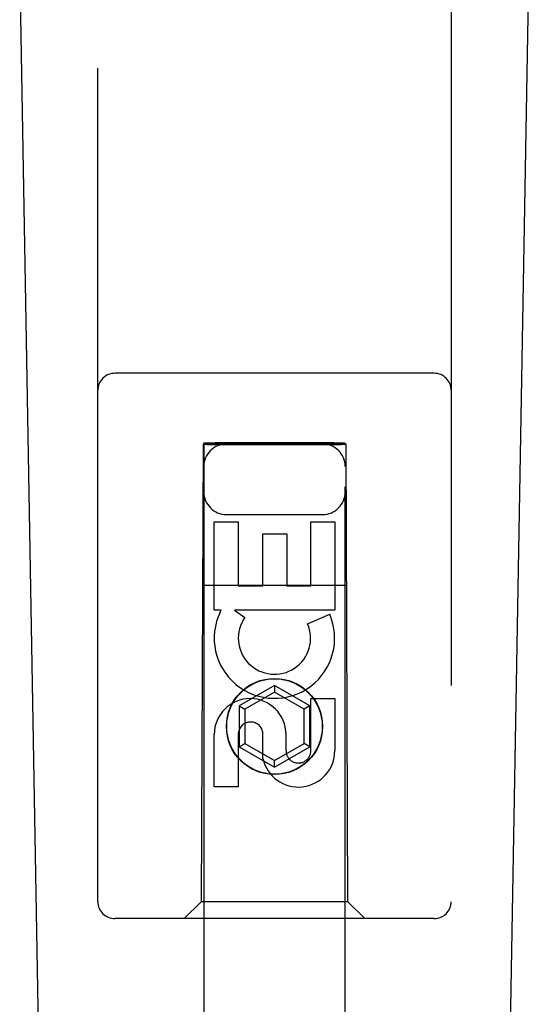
# Model space of a CAD drawing. Header units: inches. Extents: x 0 to 268, y 0 to 174.
# Tile 8 of 92: x 87.026 to 87.928, y 84.609 to 86.351. Entities that reach past the tile are written whole.
import ezdxf

# ---------------------------------------------------------------- set-up
doc = ezdxf.new("R2010")
doc.units = ezdxf.units.IN
doc.header["$LTSCALE"] = 14.749625
doc.header["$MEASUREMENT"] = 0
doc.linetypes.add('HIDDEN', pattern=[0.2, 0.1, -0.1])
doc.layers.add('LEFTHAND_DOOR_ASSEMBLY', color=7, linetype='CONTINUOUS')

msp = doc.modelspace()

# ---------------------------------------------------------------- linework, layer by layer
at = {"layer": 'LEFTHAND_DOOR_ASSEMBLY', "color": 8, "linetype": 'HIDDEN'}
for p, q in [((87.1647, 84.7906), (87.1647, 86.6481)), ((87.7897, 86.6481), (87.7897, 84.7906)), ((87.7597, 85.7256), (87.1947, 85.7256)), ((87.3507, 85.6006), (87.3472, 84.7906)), ((87.3507, 85.6006), (87.6037, 85.6006)), ((87.3522, 85.6023), (87.3522, 51.6006)), ((87.353, 85.6023), (87.3546, 85.6023)), ((87.3546, 85.6023), (87.3595, 85.6024)), ((87.358, 85.5992), (87.3546, 85.5993)), ((87.3722, 85.5992), (87.358, 85.5992)), ((87.3595, 85.6024), (87.3722, 85.6024)), ((87.5822, 85.6024), (87.3722, 85.6024)), ((87.5949, 85.5992), (87.3722, 85.5992)), ((87.5822, 85.6024), (87.5963, 85.6024)), ((87.5998, 85.5993), (87.5949, 85.5992)), ((87.5963, 85.6024), (87.5998, 85.6023)), ((87.6013, 85.5993), (87.5998, 85.5993)), ((87.6022, 51.6006), (87.6022, 85.6023)), ((87.6072, 84.7906), (87.6037, 85.6006)), ((87.3922, 85.4756), (87.5622, 85.4756)), ((87.3706, 85.3066), (87.3706, 85.4628)), ((87.3706, 85.4628), (87.413, 85.4628)), ((87.413, 85.4628), (87.413, 85.3492)), ((87.5414, 85.3492), (87.5414, 85.4628)), ((87.5414, 85.4628), (87.5838, 85.4628)), ((87.5838, 85.4628), (87.5838, 85.3066)), ((87.4565, 85.3492), (87.4565, 85.4415)), ((87.4565, 85.4415), (87.499, 85.4415)), ((87.499, 85.4415), (87.499, 85.3492)), ((87.3496, 85.3506), (87.6048, 85.3506)), ((87.413, 85.3492), (87.4565, 85.3492)), ((87.499, 85.3492), (87.5414, 85.3492)), ((87.3829, 85.3066), (87.3706, 85.3066)), ((87.3811, 85.3031), (87.3829, 85.3066)), ((87.5838, 85.3066), (87.4062, 85.3066)), ((87.4062, 85.3066), (87.4248, 85.2936)), ((87.5357, 85.2823), (87.5748, 85.2992)), ((87.4772, 85.1731), (87.4147, 85.137)), ((87.4772, 85.1616), (87.4247, 85.1312)), ((87.4772, 85.1731), (87.4772, 85.1616)), ((87.5397, 85.137), (87.4772, 85.1731)), ((87.5297, 85.1312), (87.4772, 85.1616)), ((87.5414, 85.0579), (87.5414, 85.1504)), ((87.5414, 85.1504), (87.5838, 85.1504)), ((87.5838, 85.1504), (87.5838, 85.0579)), ((87.4147, 85.137), (87.4147, 85.0648)), ((87.4147, 85.137), (87.4247, 85.1312)), ((87.4247, 85.1312), (87.4247, 85.0706)), ((87.5397, 85.137), (87.5297, 85.1312)), ((87.5297, 85.0706), (87.5297, 85.1312)), ((87.5397, 85.0648), (87.5397, 85.137)), ((87.3706, 84.9941), (87.3706, 85.0865)), ((87.413, 85.0865), (87.413, 84.9941)), ((87.4566, 85.0441), (87.4566, 85.0904)), ((87.4975, 85.0865), (87.4975, 85.058)), ((87.4147, 85.0648), (87.4247, 85.0706)), ((87.4247, 85.0706), (87.4772, 85.0403)), ((87.4772, 85.0403), (87.5297, 85.0706)), ((87.5397, 85.0648), (87.5297, 85.0706)), ((87.4147, 85.0648), (87.4772, 85.0288)), ((87.4772, 85.0288), (87.5397, 85.0648)), ((87.4772, 85.0288), (87.4772, 85.0403)), ((87.413, 84.9941), (87.3706, 84.9941)), ((87.3472, 84.7906), (87.3172, 84.7606)), ((87.6072, 84.7906), (87.3472, 84.7906)), ((87.6072, 84.7906), (87.6372, 84.7606)), ((87.7597, 84.7606), (87.1947, 84.7606))]:
    msp.add_line(p, q, dxfattribs=at)
at = {"layer": 'LEFTHAND_DOOR_ASSEMBLY', "color": 7, "linetype": 'Continuous'}
for p, q in [((87.0987, 82.3387), (87.0264, 86.478)), ((87.8557, 82.3387), (87.928, 86.478))]:
    msp.add_line(p, q, dxfattribs=at)
at = {"layer": 'LEFTHAND_DOOR_ASSEMBLY', "color": 8, "linetype": 'HIDDEN'}
for points in [[(87.3522, 85.6023), (87.3523, 85.6023), (87.3526, 85.6023), (87.353, 85.6023)], [(87.3546, 85.5993), (87.353, 85.5993), (87.3526, 85.5993), (87.3523, 85.5993), (87.3522, 85.5993)], [(87.5998, 85.6023), (87.6013, 85.6023), (87.6018, 85.6023), (87.6021, 85.6023), (87.6022, 85.6023)], [(87.6022, 85.5993), (87.6021, 85.5993), (87.6018, 85.5993), (87.6013, 85.5993)]]:
    msp.add_lwpolyline(points, dxfattribs=at)
for radius in [0.085, 0.0845]:
    msp.add_circle((87.4772, 85.1006), radius, dxfattribs=at)
for centre, radius, start, end in [((87.1947, 85.6956), 0.03, 90, 180), ((87.7597, 85.6956), 0.03, 0, 90), ((87.3922, 85.5606), 0.04, 90, 180), ((87.5622, 85.5606), 0.04, 0, 90), ((87.3922, 85.5156), 0.04, 180, 270), ((87.5622, 85.5156), 0.04, 270, 360), ((87.4771, 85.2569), 0.1065, 154.2636, 23.4027), ((87.4771, 85.2569), 0.0639, 144.8895, 23.4026), ((87.4341, 85.0865), 0.0635, 0, 180), ((87.435, 85.0865), 0.0219, 10.307, 180), ((87.5195, 85.0579), 0.0644, 192.2995, 0.0775), ((87.5195, 85.0579), 0.0219, 179.9011, 360), ((87.1947, 84.7906), 0.03, 180, 270), ((87.7597, 84.7906), 0.03, 270, 360)]:
    msp.add_arc(centre, radius, start, end, dxfattribs=at)

doc.saveas('drawing.dxf')
